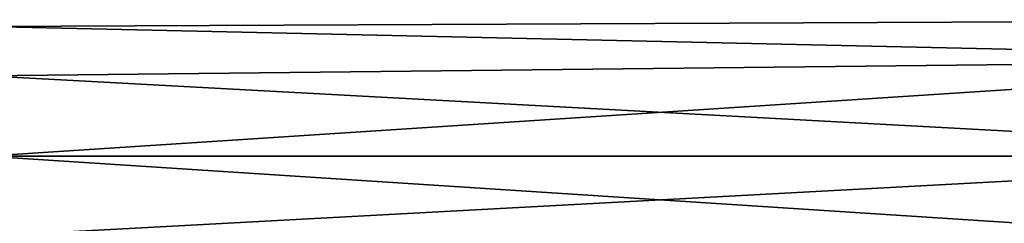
# Model space of a CAD drawing. Extents: x -252 to 252, y -10 to 1339.
# Tile 245 of 256: x 93 to 172, y 1186 to 1202. Entities that reach past the tile are written whole.
import ezdxf

# ---------------------------------------------------------------- set-up
doc = ezdxf.new("R2010")
doc.units = 0
doc.header["$LTSCALE"] = 52.148148
doc.layers.add('131', color=7, linetype='CONTINUOUS')
doc.layers.add('132', color=7, linetype='CONTINUOUS')

msp = doc.modelspace()

# ---------------------------------------------------------------- linework, layer by layer
at = {"layer": '131', "color": 7, "linetype": 'CONTINUOUS'}
for points in [[(210, 1199.278, 7.778), (210, 1202.5), (90.15, 1201.962, 3.399), (210, 1199.278, 7.778)], [(90.15, 1201.962, 3.399), (210, 1202.5), (90.15, 1201.962, -3.399), (90.15, 1201.962, 3.399)], [(210, 1202.5), (210, 1199.278, -7.778), (90.15, 1201.962, -3.399), (210, 1202.5)], [(90.15, 1201.962, -3.399), (210, 1199.278, -7.778), (90.15, 1197.966, -8.899), (90.15, 1201.962, -3.399)], [(90.15, 1197.966, 8.899), (210, 1199.278, 7.778), (90.15, 1201.962, 3.399), (90.15, 1197.966, 8.899)], [(210, 1191.5, 11), (210, 1199.278, 7.778), (90.15, 1191.5, 11), (210, 1191.5, 11)], [(90.15, 1191.5, 11), (210, 1199.278, 7.778), (90.15, 1197.966, 8.899), (90.15, 1191.5, 11)], [(210, 1199.278, -7.778), (210, 1191.5, -11), (90.15, 1197.966, -8.899), (210, 1199.278, -7.778)], [(90.15, 1197.966, -8.899), (210, 1191.5, -11), (90.15, 1191.5, -11), (90.15, 1197.966, -8.899)]]:
    msp.add_3dface(points, dxfattribs=at)
at = {"layer": '132', "color": 7, "linetype": 'CONTINUOUS'}
for points in [[(210, 1191.5, 11), (90.15, 1191.5, 11), (90.15, 1185.034, 8.899), (210, 1191.5, 11)], [(90.15, 1191.5, -11), (210, 1183.722, -7.778), (90.15, 1185.034, -8.899), (90.15, 1191.5, -11)], [(210, 1183.722, 7.778), (210, 1191.5, 11), (90.15, 1185.034, 8.899), (210, 1183.722, 7.778)], [(210, 1191.5, -11), (210, 1183.722, -7.778), (90.15, 1191.5, -11), (210, 1191.5, -11)]]:
    msp.add_3dface(points, dxfattribs=at)

doc.saveas('drawing.dxf')
